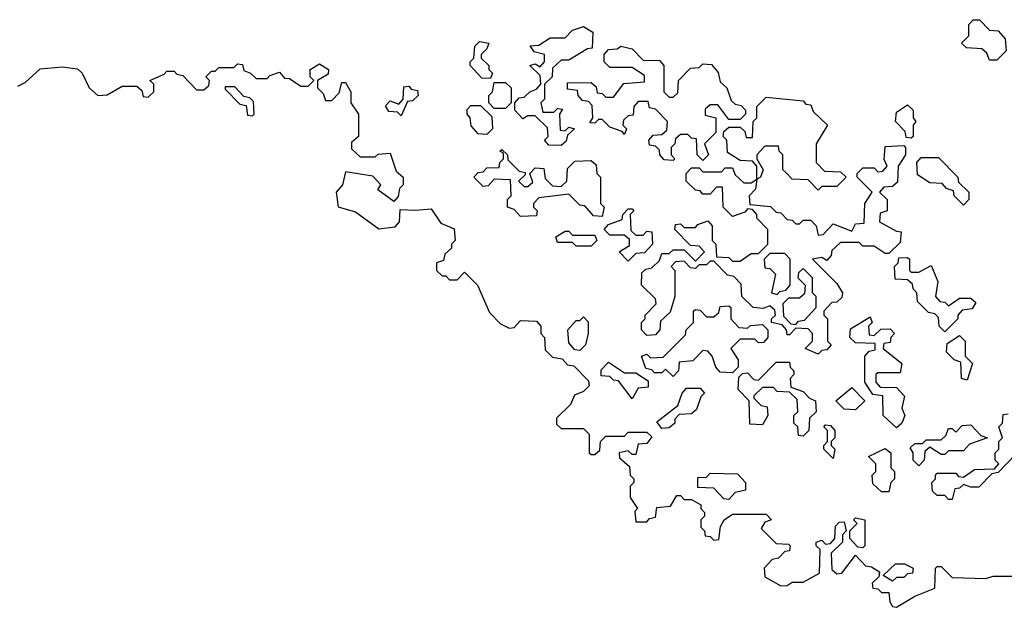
# Model space of a CAD drawing. Extents: x 2737311 to 2867920, y 875798 to 1012690.
# Tile 55 of 79: x 2825410 to 2828055, y 945330 to 946908. Entities that reach past the tile are written whole.
import ezdxf

# ---------------------------------------------------------------- set-up
doc = ezdxf.new("R2010")
doc.units = 0

msp = doc.modelspace()

# ---------------------------------------------------------------- linework, layer by layer
at = {"layer": '0CON20XD'}
for points in [[(2826865, 946570), (2826831.7, 946571.7), (2826820, 946585), (2826830, 946595), (2826828.3, 946618.3), (2826795, 946650), (2826775, 946650), (2826761.7, 946641.7), (2826740, 946665), (2826740, 946685), (2826751.7, 946698.3), (2826765, 946700), (2826780, 946715), (2826798.3, 946721.7), (2826810, 946735), (2826808.3, 946758.3), (2826780, 946785), (2826795, 946790), (2826808.3, 946781.7), (2826820, 946795), (2826820, 946815), (2826791.7, 946821.7), (2826781.7, 946838.3), (2826805, 946840), (2826835, 946860), (2826875, 946860), (2826895, 946880), (2826925, 946890), (2826950, 946875), (2826948.3, 946831.7), (2826935, 946830), (2826885, 946800), (2826865, 946800), (2826841.7, 946778.3), (2826840, 946755), (2826820, 946735), (2826820, 946695), (2826810, 946685), (2826815, 946660), (2826845, 946660), (2826855, 946670), (2826868.3, 946668.3), (2826860, 946655), (2826861.7, 946611.7), (2826875, 946610), (2826885, 946620), (2826900, 946615), (2826881.7, 946598.3), (2826878.3, 946581.7), (2826865, 946570)], [(2828035, 946800), (2828015, 946800), (2828008.3, 946818.3), (2827995, 946830), (2827953, 946833), (2827940, 946845), (2827960, 946865), (2827960, 946895), (2827971.7, 946908.3), (2827988.3, 946908.3), (2828015, 946880), (2828038.3, 946878.3), (2828057, 946857), (2828060, 946825), (2828035, 946800)], [(2826675, 946750), (2826651.7, 946751.7), (2826620, 946785), (2826620, 946795), (2826630, 946805), (2826633, 946837), (2826645, 946850), (2826670, 946845), (2826665, 946830), (2826650, 946815), (2826650, 946805), (2826670, 946785), (2826670, 946775), (2826680, 946765), (2826675, 946750)], [(2827245, 946530), (2827230, 946545), (2827228.3, 946588.3), (2827215, 946590), (2827205, 946600), (2827185, 946600), (2827171.7, 946588.3), (2827170, 946575), (2827160, 946565), (2827160, 946545), (2827170, 946535), (2827165, 946530), (2827141.7, 946531.7), (2827130, 946545), (2827128.3, 946558.3), (2827118.3, 946568.3), (2827101.7, 946571.7), (2827100, 946585), (2827111.7, 946598.3), (2827135, 946600), (2827148.3, 946611.7), (2827150, 946635), (2827118.3, 946668.3), (2827101.7, 946671.7), (2827098.3, 946688.3), (2827071.7, 946688.3), (2827060, 946675), (2827058.3, 946651.7), (2827045, 946650), (2827031.7, 946638.3), (2827030, 946625), (2827040, 946615), (2827035, 946600), (2827028.3, 946608.3), (2826995, 946620), (2826975, 946640), (2826965, 946640), (2826955, 946630), (2826941.7, 946631.7), (2826950, 946645), (2826948.3, 946678.3), (2826938.3, 946688.3), (2826921.7, 946691.7), (2826910, 946705), (2826908.3, 946718.3), (2826881.7, 946721.7), (2826881.7, 946738.3), (2826945, 946740), (2826958.3, 946728.3), (2826961.7, 946711.7), (2826975, 946710), (2826985, 946700), (2827005, 946700), (2827033, 946737), (2827088.3, 946741.7), (2827088.3, 946758.3), (2827055, 946780), (2826995, 946780), (2826980, 946795), (2826980, 946815), (2826991.7, 946828.3), (2827015, 946830), (2827025, 946837.5), (2827055, 946830), (2827085, 946800), (2827128.3, 946798.3), (2827140, 946785), (2827140, 946715), (2827155, 946700), (2827165, 946700), (2827178.3, 946711.7), (2827180, 946745), (2827211.7, 946778.3), (2827235, 946780), (2827245, 946790), (2827268.3, 946788.3), (2827286.7, 946766.7), (2827291.7, 946741.7), (2827310, 946725), (2827321.7, 946691.7), (2827331.7, 946681.7), (2827348.3, 946678.3), (2827360, 946665), (2827360, 946655), (2827345, 946640), (2827315, 946640), (2827285, 946680), (2827265, 946680), (2827251.7, 946668.3), (2827251.7, 946651.7), (2827280, 946645), (2827280, 946605), (2827250, 946575), (2827260, 946545), (2827245, 946530)], [(2825405, 946730), (2825425, 946740), (2825465, 946776.7), (2825525, 946782), (2825565, 946776.7), (2825577.5, 946765), (2825596.7, 946725), (2825620, 946705), (2825645, 946706.2), (2825685, 946730), (2825725, 946730), (2825738.3, 946718.3), (2825741.7, 946701.7), (2825755, 946700), (2825770, 946715), (2825770, 946735), (2825760, 946745), (2825798.3, 946761.7), (2825805, 946770), (2825825, 946770), (2825831.7, 946761.7), (2825848.3, 946758.3), (2825885, 946720), (2825905, 946720), (2825918.3, 946731.7), (2825920, 946745), (2825910, 946755), (2825925, 946770), (2825935, 946770), (2825945, 946780), (2825985, 946780), (2825995, 946790), (2826008.3, 946788.3), (2826011.7, 946771.7), (2826030, 946765), (2826045, 946750), (2826075, 946750), (2826081.7, 946758.3), (2826107.5, 946767.5), (2826121.7, 946751.7), (2826135, 946750), (2826165, 946730), (2826185, 946730), (2826200, 946745), (2826190, 946755), (2826190, 946775), (2826215, 946790), (2826240, 946775), (2826238.3, 946761.7), (2826210, 946745), (2826210, 946725), (2826225, 946710), (2826231.7, 946691.7), (2826248.3, 946691.7), (2826268.3, 946711.7), (2826275, 946740), (2826285, 946740), (2826300, 946715), (2826300, 946685), (2826320, 946655), (2826320, 946595), (2826301.7, 946578.3), (2826301.7, 946561.7), (2826325, 946540), (2826365, 946540), (2826373, 946547), (2826405, 946550), (2826421.7, 946501.7), (2826440, 946485), (2826440, 946465), (2826430, 946455), (2826427, 946433), (2826415, 946420), (2826371.7, 946451.7), (2826380, 946465), (2826358.3, 946488.3), (2826285, 946500), (2826277.5, 946465), (2826260, 946445), (2826265.7, 946405.7), (2826312.4, 946392.4), (2826375, 946346.7), (2826418.3, 946351.7), (2826430, 946365), (2826431.7, 946398.3), (2826473, 946397), (2826515, 946400), (2826541.7, 946361.7), (2826577, 946347), (2826580, 946315), (2826570, 946305), (2826570, 946295), (2826551.7, 946278.3), (2826548.3, 946261.7), (2826530, 946255), (2826530, 946235), (2826545, 946220), (2826555, 946220), (2826565, 946210), (2826585, 946210), (2826605, 946230), (2826640, 946195), (2826671.7, 946121.7), (2826701.7, 946091.7), (2826725, 946080), (2826738.3, 946081.7), (2826755, 946100), (2826798.3, 946098.3), (2826810, 946085), (2826810, 946065), (2826820, 946055), (2826821.7, 946021.7), (2826841.7, 946001.7), (2826867, 945997), (2826881.7, 945981.7), (2826898.3, 945978.3), (2826938.3, 945938.3), (2826940, 945925), (2826925, 945910), (2826900, 945900), (2826890, 945875), (2826851.7, 945838.3), (2826851.7, 945821.7), (2826865, 945810), (2826925, 945810), (2826940, 945795), (2826940, 945745), (2826945, 945740), (2826955, 945740), (2826968.3, 945751.7), (2826970, 945775), (2826985, 945790), (2827035, 945790), (2827045, 945800), (2827095, 945800), (2827108.3, 945788.3), (2827095, 945770), (2827071.7, 945768.3), (2827065, 945740), (2827055, 945740), (2827045, 945750), (2827020, 945745), (2827021.7, 945731.7), (2827048.3, 945708.3), (2827050, 945685), (2827060, 945675), (2827060, 945665), (2827050, 945655), (2827050, 945625), (2827070, 945595), (2827062.5, 945587.5), (2827065, 945560), (2827095, 945560), (2827101.7, 945568.3), (2827118.3, 945571.7), (2827121.7, 945598.3), (2827158.3, 945601.7), (2827175, 945630), (2827185, 945630), (2827195, 945620), (2827215, 945620), (2827240, 945605), (2827240, 945595), (2827250, 945585), (2827250, 945575), (2827240, 945565), (2827240, 945545), (2827250, 945535), (2827251.7, 945521.7), (2827265, 945520), (2827275, 945510), (2827288.3, 945511.7), (2827293, 945547), (2827302.5, 945565), (2827325, 945580), (2827415, 945580), (2827430, 945565), (2827411.7, 945558.3), (2827401.7, 945541.7), (2827441.7, 945501.7), (2827475, 945500), (2827480, 945495), (2827478.3, 945481.7), (2827465, 945480), (2827448.3, 945461.7), (2827431.7, 945458.3), (2827410, 945435), (2827411.7, 945411.7), (2827455, 945387.5), (2827471.7, 945388.3), (2827485, 945397.5), (2827515, 945397.5), (2827558.3, 945421.7), (2827560, 945485), (2827550, 945495), (2827550, 945505), (2827565, 945510), (2827575, 945500), (2827588.3, 945501.7), (2827600, 945515), (2827601.7, 945548.3), (2827611.7, 945558.3), (2827625, 945560), (2827630, 945535), (2827620, 945525), (2827620, 945505), (2827590, 945475), (2827591.7, 945431.7), (2827605, 945420), (2827618.3, 945421.7), (2827655, 945470), (2827681.7, 945441.7), (2827698.3, 945438.3), (2827720, 945425), (2827718.3, 945411.7), (2827700, 945395), (2827701.7, 945381.7), (2827715, 945380), (2827725, 945370), (2827745, 945370), (2827747.5, 945345), (2827755, 945332.5), (2827765, 945330), (2827815, 945360), (2827868.3, 945381.7), (2827870, 945435), (2827875, 945440), (2827885, 945440), (2827915, 945410), (2828005, 945407.5), (2828025, 945413.8), (2828075, 945413.3)], [(2826035, 946650), (2826040, 946655), (2826038.3, 946688.3), (2826028.3, 946698.3), (2826011.7, 946701.7), (2825988.3, 946728.3), (2825961.7, 946728.3), (2825961.7, 946721.7), (2826001.7, 946681.7), (2826018.3, 946678.3), (2826021.7, 946651.7), (2826035, 946650)], [(2826435, 946650), (2826425, 946660), (2826401.7, 946661.7), (2826393, 946677), (2826405, 946690), (2826428.3, 946681.7), (2826440, 946695), (2826441.7, 946728.3), (2826455, 946730), (2826461.7, 946721.7), (2826478.3, 946718.3), (2826480, 946705), (2826465, 946690), (2826451.7, 946688.3), (2826435, 946650)], [(2826715, 946670), (2826685, 946670), (2826670, 946685), (2826670, 946705), (2826680, 946715), (2826685, 946740), (2826715, 946740), (2826730, 946725), (2826730, 946685), (2826715, 946670)], [(2827555, 946010), (2827520, 946025), (2827540, 946045), (2827540, 946065), (2827528.3, 946078.3), (2827495, 946080), (2827478.3, 946061.7), (2827471.7, 946061.7), (2827470, 946075), (2827458.3, 946088.3), (2827430, 946095), (2827430, 946105), (2827440, 946115), (2827438.3, 946128.3), (2827425, 946140), (2827407.5, 946132.5), (2827380, 946135), (2827350, 946165), (2827348.3, 946198.3), (2827328.3, 946218.3), (2827311.7, 946221.7), (2827275, 946260), (2827265, 946260), (2827255, 946250), (2827235, 946250), (2827225, 946240), (2827211.7, 946241.7), (2827195, 946260), (2827171.7, 946258.3), (2827160, 946245), (2827170, 946235), (2827170, 946165), (2827157, 946123), (2827131.7, 946098.3), (2827130, 946075), (2827118.3, 946061.7), (2827095, 946060), (2827080, 946075), (2827080, 946095), (2827090, 946105), (2827090, 946115), (2827120, 946145), (2827118.3, 946158.3), (2827080, 946195), (2827081.7, 946228.3), (2827091.7, 946238.3), (2827108.3, 946241.7), (2827128.3, 946261.7), (2827135, 946280), (2827155, 946280), (2827165, 946290), (2827195, 946290), (2827225, 946260), (2827250, 946285), (2827235, 946300), (2827211.7, 946301.7), (2827170, 946345), (2827171.7, 946358.3), (2827185, 946360), (2827195, 946350), (2827225, 946350), (2827231.7, 946358.3), (2827258.3, 946368.3), (2827270, 946355), (2827270, 946315), (2827280, 946305), (2827281.7, 946271.7), (2827315, 946270), (2827325, 946260), (2827345, 946260), (2827375, 946280), (2827395, 946280), (2827420, 946305), (2827420, 946345), (2827390, 946375), (2827390, 946385), (2827378.3, 946398.3), (2827365, 946400), (2827358.3, 946391.7), (2827325, 946380), (2827300, 946405), (2827298.3, 946458.3), (2827281.7, 946458.3), (2827265, 946440), (2827245, 946440), (2827238.3, 946448.3), (2827225, 946450), (2827200, 946475), (2827200, 946495), (2827215, 946510), (2827235, 946510), (2827245, 946500), (2827295, 946500), (2827305, 946510), (2827325, 946510), (2827331.7, 946491.7), (2827355, 946470), (2827375, 946470), (2827390, 946480), (2827390, 946515), (2827378.3, 946528.3), (2827345, 946530), (2827311.7, 946551.7), (2827310, 946585), (2827300, 946595), (2827301.7, 946608.3), (2827315, 946620), (2827345, 946620), (2827358.3, 946608.3), (2827361.7, 946591.7), (2827378.3, 946591.7), (2827380, 946635), (2827390, 946645), (2827390, 946675), (2827415, 946700), (2827515, 946690), (2827521.7, 946681.7), (2827535, 946680), (2827541.7, 946661.7), (2827580, 946625), (2827550, 946575), (2827550, 946525), (2827571.7, 946501.7), (2827615, 946500), (2827630, 946485), (2827605, 946460), (2827565, 946460), (2827555, 946450), (2827528.3, 946478.3), (2827485, 946480), (2827468.3, 946498.3), (2827460, 946505), (2827460, 946545), (2827450, 946555), (2827448.3, 946568.3), (2827411.7, 946568.3), (2827390, 946545), (2827390, 946535), (2827407.5, 946505), (2827400, 946485), (2827390, 946480), (2827387, 946453), (2827370, 946435), (2827371.7, 946411.7), (2827427, 946407), (2827441.7, 946391.7), (2827455, 946390), (2827471.7, 946371.7), (2827485, 946370), (2827495, 946360), (2827505, 946360), (2827515, 946370), (2827535, 946370), (2827550, 946355), (2827555, 946330), (2827568.3, 946331.7), (2827595, 946360), (2827645, 946340), (2827655, 946360), (2827678.3, 946361.7), (2827680, 946415), (2827700, 946445), (2827660, 946485), (2827660, 946495), (2827675, 946510), (2827705, 946510), (2827715, 946500), (2827728.3, 946501.7), (2827740, 946515), (2827732.5, 946532.5), (2827735, 946567.5), (2827785, 946570), (2827790, 946565), (2827790, 946545), (2827770, 946515), (2827768.3, 946471.7), (2827755, 946460), (2827731.7, 946458.3), (2827720, 946445), (2827740, 946425), (2827740, 946395), (2827721.7, 946388.3), (2827720, 946365), (2827765, 946340), (2827778.3, 946338.3), (2827775, 946310), (2827745, 946280), (2827735, 946280), (2827705, 946300), (2827675, 946300), (2827665, 946310), (2827615, 946310), (2827591.7, 946288.3), (2827590, 946275), (2827578.3, 946261.7), (2827565, 946270), (2827540, 946265), (2827605, 946200), (2827620, 946175), (2827618.3, 946161.7), (2827605, 946150), (2827591.7, 946148.3), (2827570, 946125), (2827570, 946115), (2827580, 946105), (2827580, 946045), (2827590, 946035), (2827578.3, 946021.7), (2827565, 946020), (2827555, 946010)], [(2826665, 946600), (2826641.7, 946601.7), (2826623, 946623), (2826620, 946645), (2826612.5, 946655), (2826612.5, 946667.5), (2826621.7, 946678.3), (2826648.3, 946678.3), (2826678.3, 946648.3), (2826680, 946615), (2826665, 946600)], [(2827805, 946590), (2827791.7, 946591.7), (2827788.3, 946608.3), (2827762.5, 946635), (2827765, 946660), (2827795, 946680), (2827810, 946665), (2827810, 946645), (2827817.5, 946635), (2827810, 946625), (2827810, 946595), (2827805, 946590)], [(2826975, 946380), (2826951.7, 946381.7), (2826928.3, 946408.3), (2826915, 946410), (2826885, 946440), (2826805, 946430), (2826790, 946415), (2826790, 946405), (2826800, 946395), (2826798.3, 946381.7), (2826755, 946380), (2826738.3, 946398.3), (2826720, 946405), (2826720, 946425), (2826730, 946435), (2826728.3, 946478.3), (2826685, 946480), (2826668.3, 946461.7), (2826655, 946460), (2826630, 946485), (2826641.7, 946498.3), (2826655, 946500), (2826665, 946510), (2826698.3, 946511.7), (2826700, 946525), (2826710, 946535), (2826710, 946550), (2826700, 946555), (2826705, 946560), (2826720, 946545), (2826721.7, 946531.7), (2826751.7, 946501.7), (2826768.3, 946498.3), (2826768.3, 946491.7), (2826750, 946475), (2826765, 946460), (2826775, 946460), (2826788.3, 946471.7), (2826780, 946495), (2826795, 946510), (2826818.3, 946508.3), (2826821.7, 946481.7), (2826841.7, 946461.7), (2826865, 946460), (2826880, 946475), (2826881.7, 946508.3), (2826901.7, 946528.3), (2826945, 946530), (2826958.3, 946518.3), (2826960, 946495), (2826970, 946485), (2826970, 946415), (2826980, 946405), (2826975, 946380)], [(2827945, 946410), (2827920, 946435), (2827918.3, 946448.3), (2827900, 946455), (2827888.3, 946468.3), (2827855, 946470), (2827821.7, 946491.7), (2827820, 946525), (2827831.7, 946538.3), (2827878.3, 946538.3), (2827930, 946485), (2827931.7, 946471.7), (2827960, 946445), (2827960, 946425), (2827945, 946410)], [(2827045, 946260), (2827020, 946285), (2827048.3, 946301.7), (2827048.3, 946318.3), (2827035, 946330), (2826995, 946330), (2826980, 946345), (2826991.7, 946358.3), (2827028.3, 946371.7), (2827030, 946385), (2827045, 946400), (2827055, 946400), (2827060, 946395), (2827050, 946385), (2827051.7, 946341.7), (2827065, 946330), (2827085, 946330), (2827095, 946340), (2827108.3, 946338.3), (2827110, 946305), (2827088.3, 946281.7), (2827065, 946280), (2827045, 946260)], [(2826945, 946300), (2826905, 946300), (2826895, 946310), (2826855, 946310), (2826850, 946325), (2826875, 946340), (2826885, 946340), (2826895, 946330), (2826955, 946330), (2826960, 946315), (2826945, 946300)], [(2827445, 946170), (2827451.7, 946178.3), (2827468.3, 946181.7), (2827480, 946195), (2827480, 946265), (2827465, 946280), (2827425, 946280), (2827410, 946265), (2827411.7, 946241.7), (2827425, 946240), (2827440, 946225), (2827430, 946175), (2827445, 946170)], [(2827895, 946070), (2827880, 946085), (2827878.3, 946108.3), (2827868.3, 946118.3), (2827851.7, 946121.7), (2827821.7, 946151.7), (2827820, 946175), (2827810, 946185), (2827808.3, 946198.3), (2827795, 946210), (2827761.7, 946211.7), (2827760, 946245), (2827770, 946255), (2827771.7, 946268.3), (2827795, 946270), (2827800, 946265), (2827800, 946235), (2827805, 946230), (2827825, 946230), (2827858.3, 946248.3), (2827876.7, 946205), (2827870, 946165), (2827881.7, 946151.7), (2827895, 946150), (2827905, 946140), (2827935, 946160), (2827965, 946160), (2827978.3, 946148.3), (2827968.3, 946131.7), (2827941.7, 946128.3), (2827930, 946115), (2827930, 946105), (2827895, 946070)], [(2827495, 946090), (2827501.7, 946098.3), (2827518.3, 946101.7), (2827550, 946135), (2827550, 946165), (2827540, 946175), (2827540, 946215), (2827515, 946240), (2827501.7, 946228.3), (2827500, 946215), (2827520, 946195), (2827518.3, 946171.7), (2827505, 946160), (2827475, 946160), (2827460, 946145), (2827461.7, 946111.7), (2827481.7, 946091.7), (2827495, 946090)], [(2827165, 945950), (2827145, 945970), (2827135, 945960), (2827115, 945960), (2827108.3, 945968.3), (2827091.7, 945971.7), (2827080, 946005), (2827095, 946010), (2827105, 946000), (2827138.3, 946001.7), (2827198.3, 946061.7), (2827200, 946075), (2827220, 946095), (2827220, 946125), (2827225, 946130), (2827238.3, 946128.3), (2827255, 946110), (2827275, 946110), (2827288.3, 946121.7), (2827291.7, 946138.3), (2827315, 946140), (2827320, 946135), (2827320, 946105), (2827341.7, 946081.7), (2827365, 946080), (2827373, 946087), (2827405, 946090), (2827420, 946075), (2827420, 946055), (2827408.3, 946041.7), (2827395, 946040), (2827385, 946050), (2827345, 946050), (2827320, 946025), (2827340, 945995), (2827340, 945975), (2827325, 945960), (2827291.7, 945961.7), (2827280, 945975), (2827270, 946005), (2827258.3, 946018.3), (2827245, 946020), (2827218.3, 945991.7), (2827181.7, 945988.3), (2827180, 945965), (2827165, 945950)], [(2826915, 946020), (2826901.7, 946021.7), (2826885, 946040), (2826882.5, 946075), (2826905, 946100), (2826915, 946100), (2826925, 946110), (2826937, 946097), (2826937.5, 946065), (2826930, 946035), (2826915, 946020)], [(2827765, 945812.5), (2827730, 945845), (2827728.3, 945898.3), (2827701.7, 945901.7), (2827680, 945935), (2827680, 946005), (2827691.7, 946018.3), (2827708.3, 946021.7), (2827708.3, 946038.3), (2827655, 946040), (2827640, 946055), (2827641.7, 946078.3), (2827695, 946110), (2827700, 946095), (2827690, 946085), (2827691.7, 946061.7), (2827705, 946060), (2827723, 946077), (2827748.3, 946078.3), (2827760, 946065), (2827750, 946055), (2827748.3, 946041.7), (2827731.7, 946038.3), (2827730, 946025), (2827780, 945985), (2827775, 945960), (2827715, 945960), (2827710, 945955), (2827710, 945935), (2827721.7, 945921.7), (2827765, 945920), (2827787, 945897), (2827780, 945865), (2827787.5, 945845), (2827780, 945825), (2827765, 945812.5)], [(2827955, 945940), (2827940, 945945), (2827938.3, 945988.3), (2827920, 945995), (2827900, 946015), (2827901.7, 946038.3), (2827935, 946060), (2827950, 946045), (2827950, 946005), (2827970, 945985), (2827955, 945940)], [(2827055, 945890), (2827018.3, 945938.3), (2827005, 945940), (2826995, 945950), (2826971.7, 945951.7), (2826971.7, 945968.3), (2826991.7, 945988.3), (2827035, 945960), (2827065, 945960), (2827098.3, 945938.3), (2827098.3, 945921.7), (2827071.7, 945918.3), (2827055, 945890)], [(2827515, 945790), (2827501.7, 945791.7), (2827500, 945815), (2827490, 945825), (2827490, 945845), (2827500, 945855), (2827498.3, 945888.3), (2827478.3, 945908.3), (2827445, 945910), (2827435, 945920), (2827405, 945920), (2827381.7, 945898.3), (2827381.7, 945891.7), (2827401.7, 945871.7), (2827418.3, 945868.3), (2827420, 945845), (2827405, 945820), (2827371.7, 945821.7), (2827370, 945885), (2827340, 945915), (2827341.7, 945948.3), (2827351.7, 945958.3), (2827365, 945960), (2827381.7, 945941.7), (2827395, 945940), (2827441.7, 945988.3), (2827478.3, 945988.3), (2827480, 945975), (2827490, 945965), (2827490, 945955), (2827480, 945945), (2827481.7, 945921.7), (2827515, 945910), (2827531.7, 945891.7), (2827547.5, 945885), (2827550, 945855), (2827531.7, 945838.3), (2827530, 945805), (2827515, 945790)], [(2827135, 945810), (2827121.7, 945828.3), (2827178.3, 945871.7), (2827190, 945905), (2827201.7, 945918.3), (2827238.3, 945918.3), (2827250, 945905), (2827240, 945895), (2827228.3, 945861.7), (2827215, 945850), (2827181.7, 945848.3), (2827170, 945835), (2827170, 945825), (2827155, 945812.5), (2827135, 945810)], [(2827655, 945860), (2827625, 945862.5), (2827602.5, 945885), (2827645, 945920), (2827680, 945885), (2827655, 945860)], [(2827915, 945620), (2827905, 945620), (2827895, 945630), (2827875, 945630), (2827861.7, 945641.7), (2827860, 945665), (2827870, 945675), (2827870, 945685), (2827875, 945690), (2827925, 945690), (2827931.7, 945681.7), (2827945, 945680), (2827975, 945700), (2828028.3, 945701.7), (2828040, 945715), (2828030, 945725), (2828030, 945745), (2828040, 945755), (2828040, 945775), (2828050, 945785), (2828040, 945815), (2828050, 945825), (2828051.7, 945848.3), (2828065, 945850)], [(2827595, 945730), (2827570, 945755), (2827570, 945765), (2827580, 945775), (2827580, 945805), (2827570, 945815), (2827575, 945820), (2827588.3, 945818.3), (2827600, 945805), (2827600, 945785), (2827590, 945775), (2827590, 945765), (2827600, 945755), (2827595, 945730)], [(2827825, 945710), (2827810, 945725), (2827810, 945745), (2827801.7, 945758.3), (2827815, 945770), (2827835, 945770), (2827845, 945780), (2827885, 945780), (2827898.3, 945791.7), (2827905, 945810), (2827915, 945810), (2827925, 945800), (2827941.7, 945818.3), (2827965, 945820), (2827991.7, 945791.7), (2828010, 945785), (2827961.7, 945768.3), (2827945, 945750), (2827905, 945750), (2827895, 945740), (2827885, 945740), (2827855, 945760), (2827841.7, 945748.3), (2827840, 945725), (2827825, 945710)], [(2827745, 945640), (2827725, 945640), (2827701.7, 945661.7), (2827700, 945685), (2827710, 945695), (2827710, 945715), (2827690, 945735), (2827735, 945756.7), (2827750, 945745), (2827750, 945705), (2827760, 945695), (2827760, 945675), (2827750, 945665), (2827745, 945640)], [(2828085, 945740), (2828038.3, 945691.7), (2828021.7, 945688.3), (2827987, 945653), (2827965, 945652.5), (2827945, 945660), (2827935, 945650), (2827921.7, 945648.3), (2827915, 945620)], [(2827315, 945620), (2827301.7, 945621.7), (2827275, 945650), (2827231.7, 945651.7), (2827231.7, 945678.3), (2827255, 945680), (2827265, 945690), (2827338.3, 945688.3), (2827360, 945665), (2827360, 945645), (2827331.7, 945638.3), (2827315, 945620)], [(2827675, 945490), (2827661.7, 945491.7), (2827640, 945515), (2827640, 945535), (2827660, 945555), (2827650, 945565), (2827655, 945570), (2827680, 945565), (2827680, 945495), (2827675, 945490)], [(2827755, 945400), (2827730, 945415), (2827763, 945447), (2827787, 945447), (2827810, 945435), (2827808.3, 945421.7), (2827795, 945420), (2827785, 945410), (2827765, 945410), (2827755, 945400)]]:
    msp.add_lwpolyline(points, dxfattribs=at)

doc.saveas('drawing.dxf')
